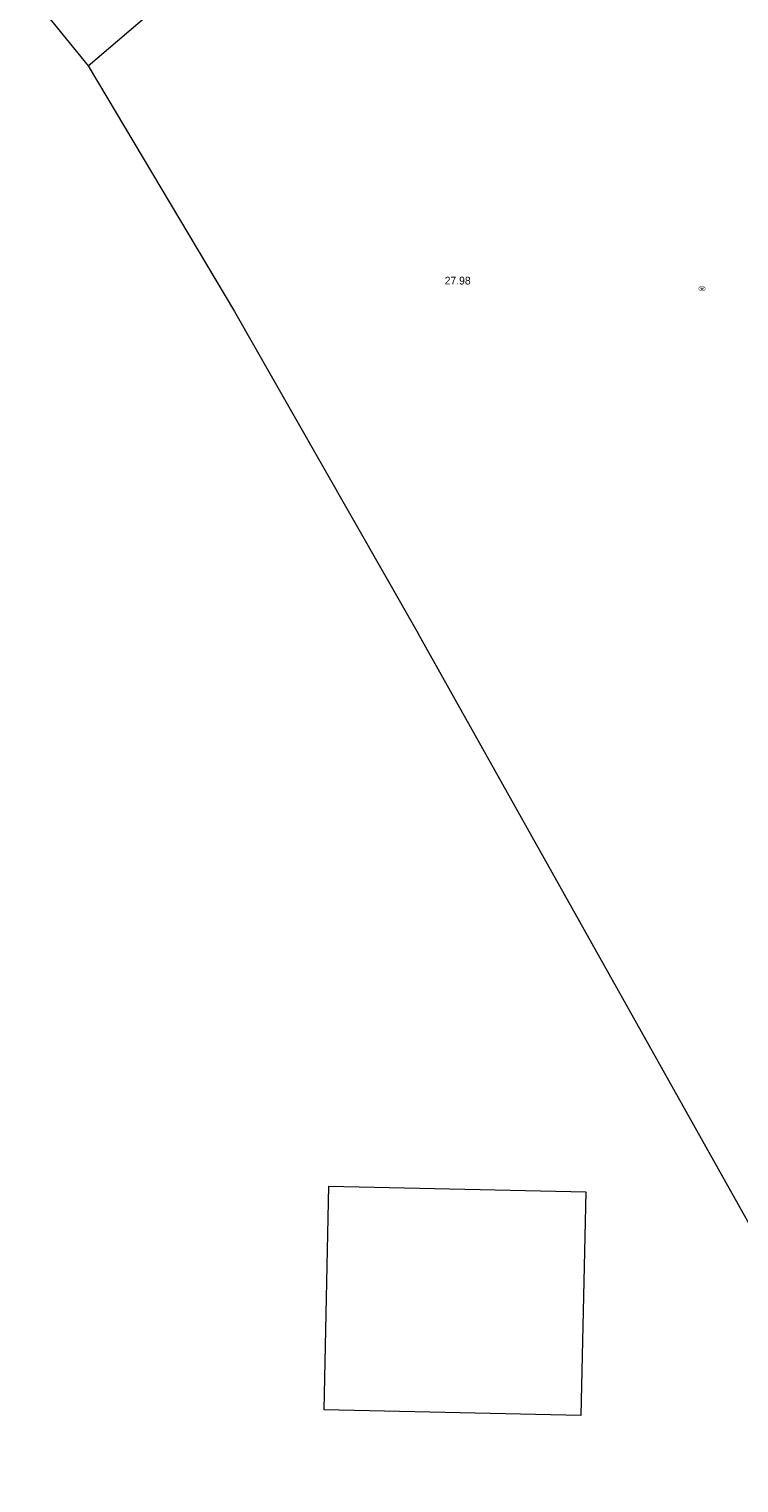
# Model space of a CAD drawing. Header units: metres. Extents: x 197457 to 198138, y 353986 to 354984.
# Tile 64 of 217: x 197987 to 197996, y 354031 to 354050. Entities that reach past the tile are written whole.
import ezdxf

# ---------------------------------------------------------------- set-up
doc = ezdxf.new("R2010")
doc.units = ezdxf.units.M
doc.header["$MEASUREMENT"] = 0
for name, color, linetype, lineweight in [('Grens maaiveld', 253, 'Continuous', 0), ('grens WOZ object', 7, 'Continuous', 0), ('hek', 30, 'Continuous', 0), ('Hoogtepunt', 7, 'Continuous', 0), ('kant verharding', 7, 'Continuous', 0), ('waterleidingput', 132, 'Continuous', 0)]:
    doc.layers.add(name, color=color, linetype=linetype, lineweight=lineweight)
doc.styles.add('Style-WORKING', font='WORKING.shx')

# ---------------------------------------------------------------- blocks, each defined once
blk = doc.blocks.new('waterleidingput')
at = {"layer": 'waterleidingput', "linetype": 'Continuous', "lineweight": 0, "true_color": 0x248bcb}
h = blk.add_hatch(color=142, dxfattribs=at)
edge = h.paths.add_edge_path()
edge.add_spline(control_points=[(0.44, 0), (0.44, 0.04), (0.43, 0.09), (0.36, 0.2), (0.28, 0.26), (0.09, 0.32), (-0.02, 0.33), (-0.22, 0.29), (-0.31, 0.24), (-0.42, 0.12), (-0.44, 0.06), (-0.44, -0.06), (-0.42, -0.12), (-0.33, -0.22), (-0.28, -0.26), (-0.1, -0.33), (0.04, -0.33), (0.27, -0.27), (0.37, -0.2), (0.43, -0.08), (0.44, -0.04), (0.44, 0)], knot_values=[0, 0, 0, 0, 0.060484, 0.060484, 0.178041, 0.178041, 0.295599, 0.295599, 0.413157, 0.413157, 0.498623, 0.498623, 0.584089, 0.584089, 0.669555, 0.669555, 0.808438, 0.808438, 0.94732, 0.94732, 1, 1, 1, 1], degree=3, periodic=0)
edge = h.paths.add_edge_path(flags=16)
edge.add_ellipse((0, 0), major_axis=(0.392, 0), ratio=0.689655, start_angle=0, end_angle=360)
for points in [[(-0.05, -0.09, -0.141608), (-0.09, -0.05), (-0.1, -0.09), (-0.17, 0.18), (-0.22, 0.18), (-0.12, -0.17), (-0.07, -0.17)], [(0.03, 0.18), (-0.02, 0.18), (-0.05, 0.09, -0.269854), (0.05, 0.09)], [(0.23, 0.18), (0.18, 0.18), (0.1, -0.09), (0.09, -0.05, -0.141608), (0.05, -0.09), (0.08, -0.17), (0.13, -0.17)]]:
    blk.add_hatch(color=142, dxfattribs=at).paths.add_polyline_path(points)
at = {"layer": 'waterleidingput', "linetype": 'Continuous', "lineweight": 0, "true_color": 0x104b6e}
blk.add_hatch(color=156, dxfattribs=at).paths.add_polyline_path([(0.1, 0, 1), (-0.1, 0, 1)])

msp = doc.modelspace()

# ---------------------------------------------------------------- linework, layer by layer
at = {"layer": 'Grens maaiveld', "linetype": 'Continuous', "lineweight": 0}
for p in [(197990.876, 354044.326), (197998.283, 354031.138)]:
    msp.add_line(p, (197992.143, 354042.103), dxfattribs=at)
at = {"layer": 'Grens maaiveld', "linetype": 'Continuous', "lineweight": 0, "flags": 128}
msp.add_lwpolyline([(197987.887, 354049.43), (197989.775, 354046.258), (197990.876, 354044.326)], dxfattribs=at)
at = {"layer": 'grens WOZ object', "linetype": 'Continuous', "lineweight": 0}
for p, q in [((197990.93, 354032.08), (197990.992, 354034.967)), ((197990.992, 354034.967), (197994.305, 354034.896)), ((197994.305, 354034.896), (197994.243, 354032.01)), ((197994.243, 354032.01), (197990.93, 354032.08))]:
    msp.add_line(p, q, dxfattribs=at)
at = {"layer": 'hek', "linetype": 'Continuous', "lineweight": 0}
for p in [(197990.876, 354044.326), (197998.283, 354031.138)]:
    msp.add_line(p, (197992.143, 354042.103), dxfattribs=at)
at = {"layer": 'hek', "linetype": 'Continuous', "lineweight": 0, "flags": 128}
msp.add_lwpolyline([(197987.887, 354049.43), (197989.775, 354046.258), (197990.876, 354044.326)], dxfattribs=at)
at = {"layer": 'kant verharding', "linetype": 'Continuous', "lineweight": 0}
msp.add_line((197987.124, 354050.367), (197987.887, 354049.43), dxfattribs=at)
at = {"layer": 'kant verharding', "linetype": 'Continuous', "lineweight": 0, "flags": 128}
msp.add_lwpolyline([(197987.887, 354049.43), (197997.059, 354057.256), (197999.387, 354055.92), (198001.878, 354054.918), (198001.676, 354051.761), (198003.46, 354051.667)], dxfattribs=at)

# ---------------------------------------------------------------- block references
at = {"layer": 'waterleidingput', "linetype": 'Continuous', "lineweight": 0, "xscale": 0.1, "yscale": 0.1, "zscale": 0.1}
msp.add_blockref('waterleidingput', (197995.804, 354046.553), dxfattribs=at)

# ---------------------------------------------------------------- texts
at = {"layer": 'Hoogtepunt', "linetype": 'Continuous', "lineweight": 0, "style": 'Style-WORKING'}
msp.add_text('27.98', height=0.1, dxfattribs=at).set_placement((197992.485, 354046.607))
msp.add_text('27.98', height=0.1, dxfattribs=at).set_placement((197992.485, 354046.607))

doc.saveas('drawing.dxf')
